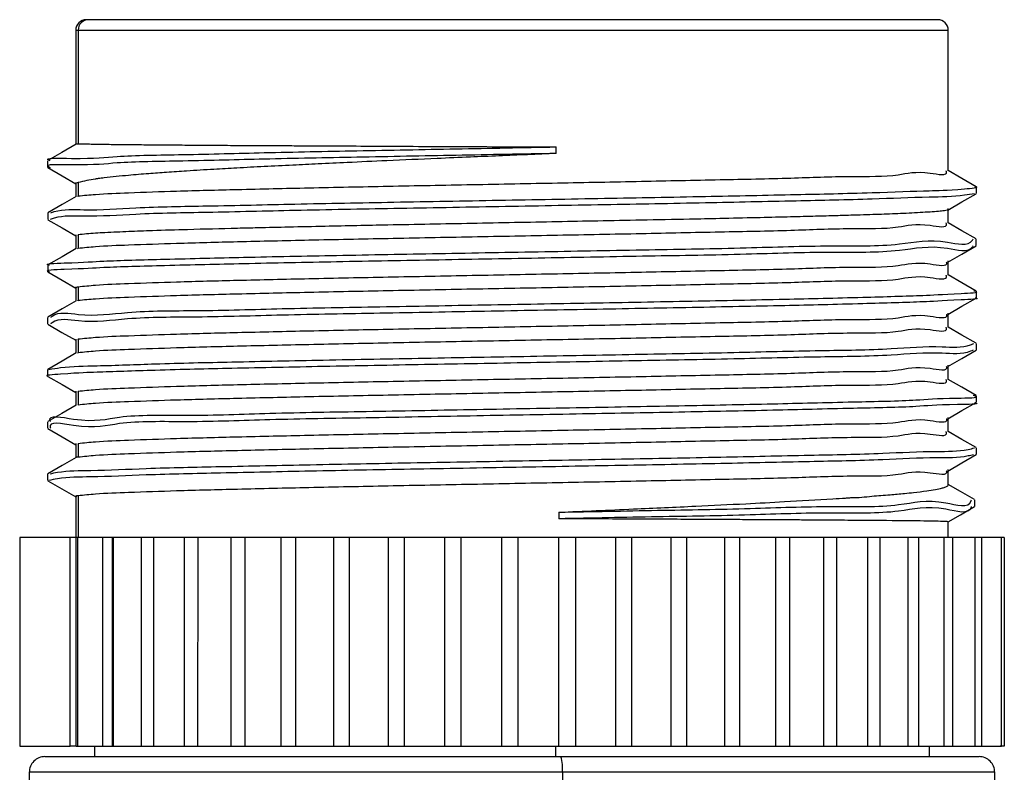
# Model space of a CAD drawing. Header units: millimetres. Extents: x 10 to 584, y 10 to 410.
# Tile 25 of 28: x 337 to 356, y 313 to 328. Entities that reach past the tile are written whole.
import ezdxf

# ---------------------------------------------------------------- set-up
doc = ezdxf.new("R2010")
doc.units = ezdxf.units.MM
doc.header["$LTSCALE"] = 2
doc.linetypes.add('SLD-实线', pattern=[0])

msp = doc.modelspace()

# ---------------------------------------------------------------- linework, layer by layer
at = {"color": 7, "linetype": 'SLD-实线', "lineweight": 25}
for p, q in [((338.199638, 327.574861), (338.155001, 327.574861)), ((354.475001, 327.574861), (338.199638, 327.574861)), ((337.955001, 327.374858), (337.955001, 325.184365)), ((338.000732, 327.374858), (338.000732, 325.19607)), ((354.675002, 324.681138), (354.675002, 327.374858)), ((347.16279, 325.011869), (347.16279, 325.136867)), ((337.416428, 324.870412), (337.416428, 324.745414)), ((337.955001, 324.456994), (337.955001, 324.183633)), ((338.000732, 324.453657), (338.000732, 324.197424)), ((355.213707, 324.245562), (355.213707, 324.37056)), ((337.996694, 324.18592), (338.000732, 324.197424)), ((337.417287, 323.870552), (337.417287, 323.745553)), ((354.675002, 323.68092), (354.675002, 323.95525)), ((337.955001, 323.455629), (337.955001, 323.183646)), ((338.000732, 323.452284), (337.995168, 323.435505)), ((338.000732, 323.452284), (338.000732, 323.198092)), ((355.211958, 323.245768), (355.211958, 323.370767)), ((337.987675, 323.18641), (338.000732, 323.198092)), ((337.417858, 322.870684), (337.417858, 322.745678)), ((354.675002, 322.681804), (354.675002, 322.955494)), ((337.955001, 322.454956), (337.955001, 322.184165)), ((338.000732, 322.451611), (338.000732, 322.19809)), ((355.213471, 322.245632), (355.213471, 322.370638)), ((337.996922, 322.18687), (338.000732, 322.19809)), ((354.675002, 321.681787), (354.675002, 321.954583)), ((337.416466, 321.870779), (337.416466, 321.745773)), ((337.955001, 321.454962), (337.955001, 321.184238)), ((338.000732, 321.451617), (337.995081, 321.43495)), ((338.000732, 321.451617), (338.000732, 321.198118)), ((355.213357, 321.245764), (355.213357, 321.370763)), ((337.996853, 321.186689), (338.000732, 321.198118)), ((354.675002, 320.681741), (354.675002, 320.954603)), ((337.416336, 320.870605), (337.416336, 320.745607)), ((337.955001, 320.454937), (337.955001, 320.184303)), ((338.000732, 320.4516), (337.995081, 320.434933)), ((338.000732, 320.4516), (338.000732, 320.198153)), ((337.996791, 320.186538), (338.000732, 320.198153)), ((355.213262, 320.245747), (355.213262, 320.370753)), ((337.416227, 319.870611), (337.416227, 319.745605)), ((354.675002, 319.681679), (354.675002, 319.954646)), ((337.955001, 319.454898), (337.955001, 319.184368)), ((338.000732, 319.45156), (337.995081, 319.434893)), ((338.000732, 319.45156), (338.000732, 319.198211)), ((355.213197, 319.245671), (355.213197, 319.370669)), ((354.675002, 318.660584), (354.675002, 318.954711)), ((337.416156, 318.870795), (337.416156, 318.745797)), ((337.955001, 318.455246), (337.955001, 317.65486)), ((338.000732, 318.451506), (338.000732, 317.65486)), ((355.18234, 318.250184), (355.18234, 318.375182)), ((347.214106, 318.137852), (347.214106, 318.012853)), ((354.675002, 317.65486), (354.675002, 317.956184)), ((336.880868, 317.65486), (336.880868, 313.65486)), ((337.847599, 317.65486), (336.880868, 317.65486)), ((337.847599, 313.65486), (337.847599, 317.65486)), ((337.96515, 317.65486), (337.847599, 317.65486)), ((337.96515, 313.65486), (337.96515, 317.65486)), ((337.995201, 317.65486), (337.96515, 317.65486)), ((337.995201, 313.65486), (337.995201, 317.65486)), ((338.477104, 317.65486), (337.995201, 317.65486)), ((338.477104, 313.65486), (338.477104, 317.65486)), ((338.660211, 317.65486), (338.477104, 317.65486)), ((338.660211, 313.65486), (338.660211, 317.65486)), ((338.679171, 317.65486), (338.660211, 317.65486)), ((338.679171, 313.65486), (338.679171, 317.65486)), ((339.215195, 317.65486), (338.679171, 317.65486)), ((339.215195, 313.65486), (339.215195, 317.65486)), ((339.443393, 317.65486), (339.215195, 317.65486)), ((339.443124, 317.65486), (339.443124, 313.65486)), ((340.036525, 317.65486), (339.443124, 317.65486)), ((340.036525, 313.65486), (340.036525, 317.65486)), ((340.298246, 317.65486), (340.036525, 317.65486)), ((340.931465, 317.65486), (340.288315, 317.65486)), ((340.29641, 313.65486), (340.298246, 317.65486)), ((340.931465, 313.65486), (340.931465, 317.65486)), ((341.20114, 317.65486), (340.931465, 317.65486)), ((341.20114, 313.65486), (341.20114, 317.65486)), ((341.889522, 317.65486), (341.20114, 317.65486)), ((341.889522, 313.65486), (341.889522, 317.65486)), ((342.175306, 317.65486), (341.889522, 317.65486)), ((342.175306, 313.65486), (342.175306, 317.65486)), ((342.899463, 317.65486), (342.175306, 317.65486)), ((342.899463, 313.65486), (342.899463, 317.65486)), ((343.198006, 317.65486), (342.899463, 317.65486)), ((343.198006, 313.65486), (343.198006, 317.65486)), ((343.949449, 317.65486), (343.198006, 317.65486)), ((343.949449, 313.65486), (343.949449, 317.65486)), ((344.25725, 317.65486), (343.949449, 317.65486)), ((344.25725, 313.65486), (344.25725, 317.65486)), ((345.027168, 317.65486), (344.25725, 317.65486)), ((345.027168, 313.65486), (345.027168, 317.65486)), ((345.340618, 317.65486), (345.027168, 317.65486)), ((345.340618, 313.65486), (345.340618, 317.65486)), ((346.119986, 317.65486), (345.340618, 317.65486)), ((346.119986, 313.65486), (346.119986, 317.65486)), ((346.435411, 317.65486), (346.119986, 317.65486)), ((346.435411, 313.65486), (346.435411, 317.65486)), ((347.215091, 317.65486), (346.435411, 317.65486)), ((347.215091, 313.65486), (347.215091, 317.65486)), ((347.528793, 317.65486), (347.215091, 317.65486)), ((347.528793, 317.65486), (347.528793, 313.65486)), ((348.299643, 317.65486), (347.528793, 317.65486)), ((348.299643, 317.65486), (348.299643, 313.65486)), ((348.607943, 317.65486), (348.299643, 317.65486)), ((348.607943, 317.65486), (348.607943, 313.65486)), ((349.360926, 317.65486), (348.607943, 317.65486)), ((349.360926, 317.65486), (349.360926, 313.65486)), ((349.660211, 317.65486), (349.360926, 317.65486)), ((349.660211, 317.65486), (349.660211, 313.65486)), ((350.386499, 317.65486), (349.660211, 317.65486)), ((350.386499, 317.65486), (350.386499, 313.65486)), ((350.673259, 317.65486), (350.386499, 317.65486)), ((350.673259, 317.65486), (350.673259, 313.65486)), ((351.364338, 317.65486), (350.673259, 317.65486)), ((351.364338, 317.65486), (351.364338, 313.65486)), ((351.635211, 317.65486), (351.364338, 317.65486)), ((351.635211, 317.65486), (351.635211, 313.65486)), ((352.282977, 317.65486), (351.635211, 317.65486)), ((352.282977, 317.65486), (352.282977, 313.65486)), ((352.534789, 317.65486), (352.282977, 317.65486)), ((352.534789, 317.65486), (352.534789, 313.65486)), ((353.131809, 317.65486), (352.534789, 317.65486)), ((353.361445, 317.65486), (353.131647, 317.65486)), ((353.131809, 313.65486), (353.131809, 317.65486)), ((353.361445, 317.65486), (353.361445, 313.65486)), ((353.904864, 317.65486), (353.361445, 317.65486)), ((354.105488, 317.65486), (353.900399, 317.65486)), ((353.904864, 313.65486), (353.904864, 317.65486)), ((354.105488, 317.65486), (354.105488, 313.65486)), ((354.594797, 317.65486), (354.105488, 317.65486)), ((354.758194, 317.65486), (354.585565, 317.65486)), ((354.594797, 313.65486), (354.594797, 317.65486)), ((354.758194, 317.65486), (354.758194, 313.65486)), ((355.193518, 317.65486), (354.758194, 317.65486)), ((355.311912, 317.65486), (355.178064, 317.65486)), ((355.193518, 313.65486), (355.193518, 317.65486)), ((355.311912, 317.65486), (355.311912, 313.65486)), ((355.694011, 317.65486), (355.311912, 317.65486)), ((355.749134, 317.65486), (355.670625, 317.65486)), ((355.694011, 313.65486), (355.694011, 317.65486)), ((355.749134, 317.65486), (355.749134, 313.65486)), ((336.880868, 313.65486), (337.847599, 313.65486)), ((337.96515, 313.65486), (337.847599, 313.65486)), ((337.96515, 313.65486), (337.995201, 313.65486)), ((337.995201, 313.65486), (338.477104, 313.65486)), ((338.315001, 313.65486), (338.315001, 313.454856)), ((338.477104, 313.65486), (338.660211, 313.65486)), ((338.660211, 313.65486), (338.679171, 313.65486)), ((338.679171, 313.65486), (339.215195, 313.65486)), ((339.215195, 313.65486), (339.443393, 313.65486)), ((339.443124, 313.65486), (340.036525, 313.65486)), ((340.036525, 313.65486), (340.29641, 313.65486)), ((340.288057, 313.65486), (340.931465, 313.65486)), ((340.931465, 313.65486), (341.20114, 313.65486)), ((341.20114, 313.65486), (341.889522, 313.65486)), ((341.889522, 313.65486), (342.175306, 313.65486)), ((342.175306, 313.65486), (342.899463, 313.65486)), ((342.899463, 313.65486), (343.198006, 313.65486)), ((343.198006, 313.65486), (343.949449, 313.65486)), ((343.949449, 313.65486), (344.25725, 313.65486)), ((344.25725, 313.65486), (345.027168, 313.65486)), ((345.027168, 313.65486), (345.340618, 313.65486)), ((345.340618, 313.65486), (346.119986, 313.65486)), ((346.119986, 313.65486), (346.435411, 313.65486)), ((346.435411, 313.65486), (347.215091, 313.65486)), ((347.215091, 313.65486), (347.528793, 313.65486)), ((347.528793, 313.65486), (348.299643, 313.65486)), ((348.299643, 313.65486), (348.607943, 313.65486)), ((348.607943, 313.65486), (349.360926, 313.65486)), ((349.360926, 313.65486), (349.660211, 313.65486)), ((349.660211, 313.65486), (350.386499, 313.65486)), ((350.386499, 313.65486), (350.673259, 313.65486)), ((350.673259, 313.65486), (351.364338, 313.65486)), ((351.364338, 313.65486), (351.635211, 313.65486)), ((351.635211, 313.65486), (352.282977, 313.65486)), ((352.282977, 313.65486), (352.534789, 313.65486)), ((352.534789, 313.65486), (353.131809, 313.65486)), ((353.131647, 313.65486), (353.361445, 313.65486)), ((353.361445, 313.65486), (353.904864, 313.65486)), ((353.900399, 313.65486), (354.105488, 313.65486)), ((354.105488, 313.65486), (354.594797, 313.65486)), ((354.315002, 313.454856), (354.315002, 313.65486)), ((354.585565, 313.65486), (354.758194, 313.65486)), ((354.758194, 313.65486), (355.193518, 313.65486)), ((355.178064, 313.65486), (355.311912, 313.65486)), ((355.311912, 313.65486), (355.694011, 313.65486)), ((355.749134, 313.65486), (355.670625, 313.65486)), ((337.365001, 313.454856), (347.24986, 313.454856)), ((347.24986, 313.454856), (355.265001, 313.454856)), ((337.065001, 313.154859), (337.065001, 300.954861)), ((347.281195, 313.154859), (347.281195, 294.75486)), ((355.565, 312.454862), (355.565, 313.154859))]:
    msp.add_line(p, q, dxfattribs=at)
at = {"color": 8, "linetype": 'SLD-实线', "lineweight": 25}
for p, q in [((337.955001, 327.374858), (338.000732, 327.374858)), ((338.000732, 327.374858), (354.675002, 327.374858)), ((347.150629, 313.65486), (347.150629, 313.454856)), ((347.281195, 313.154859), (337.065001, 313.154859)), ((355.565, 313.154859), (347.281195, 313.154859))]:
    msp.add_line(p, q, dxfattribs=at)
at = {"color": 7, "linetype": 'SLD-实线', "lineweight": 25, "flags": 128}
for points in [[(337.961832, 325.188306), (337.690696, 325.031688), (337.419554, 324.875061)], [(337.420772, 324.740876), (337.691958, 324.584228), (337.955001, 324.432273)], [(355.209297, 324.37556), (354.938079, 324.53223), (354.675002, 324.6842)], [(337.963898, 324.188774), (337.692724, 324.03211), (337.421541, 323.875447)], [(354.666771, 323.927221), (354.937965, 324.083877), (355.209166, 324.240533)], [(337.421636, 323.740532), (337.692801, 323.583876), (337.955001, 323.432391)], [(355.207687, 323.375602), (354.936529, 323.532266), (354.675002, 323.683371)], [(354.665517, 322.927428), (354.936646, 323.084083), (355.207784, 323.240739)], [(337.964012, 323.188846), (337.692859, 323.032183), (337.421699, 322.875519)], [(337.422266, 322.740783), (337.693408, 322.584135), (337.955001, 322.432992)], [(355.209556, 322.375518), (354.938362, 322.532174), (354.675002, 322.684315)], [(337.963605, 322.189135), (337.692412, 322.032471), (337.421209, 321.875815)], [(354.66684, 321.927545), (354.938017, 322.084201), (355.209204, 322.240849)], [(337.42032, 321.740923), (337.691512, 321.584267), (337.955001, 321.432059)], [(355.208928, 321.375807), (354.937727, 321.53247), (354.675002, 321.684246)], [(337.963133, 321.188939), (337.691928, 321.032268), (337.420715, 320.875605)], [(354.66673, 320.927528), (354.937909, 321.084184), (355.209097, 321.24084)], [(337.420793, 320.740585), (337.691992, 320.583929), (337.955001, 320.431997)], [(355.209068, 320.375656), (354.937866, 320.532327), (354.675002, 320.684184)], [(354.666426, 319.927384), (354.937598, 320.08404), (355.208781, 320.240696)], [(337.9627, 320.188751), (337.691495, 320.032087), (337.42028, 319.875424)], [(337.420695, 319.740606), (337.69189, 319.583957), (337.955001, 319.431965)], [(355.209259, 319.375482), (354.938068, 319.532146), (354.675002, 319.684123)], [(337.963007, 319.188994), (337.691809, 319.032331), (337.420602, 318.875675)], [(354.666627, 318.927509), (354.937792, 319.084157), (355.208965, 319.240806)], [(337.420022, 318.740998), (337.691221, 318.58435), (337.955001, 318.431971)], [(355.179476, 318.379511), (354.908485, 318.536256), (354.675002, 318.671321)], [(354.675002, 317.955461), (354.906961, 318.089393), (355.177991, 318.245885)]]:
    msp.add_lwpolyline(points, dxfattribs=at)
at = {"color": 7, "linetype": 'SLD-实线', "lineweight": 25}
for centre, radius, start, end in [((338.154997, 327.374865), 0.199996, 89.9988907, 180.0020765), ((338.20019, 327.375403), 0.199459, 90.1586329, 180.1566214), ((354.475004, 327.374864), 0.199997, 359.9982651, 90.0009345), ((337.364995, 313.154862), 0.299994, 89.9989175, 180.0006156), ((346.539681, 313.229041), 0.745216, 354.287001, 17.6390425), ((355.265008, 313.154864), 0.299992, 359.998929, 90.0014268)]:
    msp.add_arc(centre, radius, start, end, dxfattribs=at)
for points, knots in [([(337.466726, 324.870412), (337.456321, 324.874275), (337.300344, 324.932175), (338.266267, 324.89981), (338.752329, 324.974705), (340.15435, 324.989304), (341.621419, 325.031649), (343.388002, 325.0646), (345.247845, 325.100682), (346.52214, 325.124761), (347.16279, 325.136867)], [0, 0, 0, 0, 0.003190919, 0.047831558, 0.137860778, 0.266533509, 0.426372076, 0.608521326, 0.803184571, 1, 1, 1, 1]), ([(337.962009, 325.186175), (337.961801, 325.186741), (337.956868, 325.200169), (337.979272, 325.198075), (338.000732, 325.19607)], [0, 0, 0, 0, 0.0421117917, 1, 1, 1, 1]), ([(338.000732, 325.19607), (338.016745, 325.196678), (338.058825, 325.198275), (338.131954, 325.196067), (338.226588, 325.193819), (338.296848, 325.191671), (338.348251, 325.190532), (338.397117, 325.189745), (338.482447, 325.188459), (338.608743, 325.186845), (338.771428, 325.184952), (339.007444, 325.182561), (339.316161, 325.179729), (339.692832, 325.176573), (340.110089, 325.173314), (340.565374, 325.170008), (340.953931, 325.167087), (341.338522, 325.164903), (341.674386, 325.163272), (342.056095, 325.161438), (342.402286, 325.159912), (342.800376, 325.157889), (343.30497, 325.155113), (344.232091, 325.149854), (345.537355, 325.143169), (346.617629, 325.138981), (347.16279, 325.136867)], [0, 0, 0, 0, 0.005245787, 0.013784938, 0.023942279, 0.036245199, 0.036798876, 0.040777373, 0.052247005, 0.064741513, 0.082133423, 0.105518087, 0.142023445, 0.183219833, 0.228854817, 0.278648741, 0.332296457, 0.356082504, 0.404576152, 0.442268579, 0.481065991, 0.517929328, 0.572615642, 0.646286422, 0.821498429, 1, 1, 1, 1]), ([(347.16279, 325.011869), (346.522139, 324.999763), (345.247845, 324.975684), (343.388003, 324.939601), (341.621419, 324.906652), (340.154352, 324.864304), (338.752323, 324.849712), (338.266279, 324.7748), (337.300351, 324.807189), (337.456305, 324.749281), (337.4667, 324.745421)], [0, 0, 0, 0, 0.196815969, 0.391479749, 0.573629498, 0.733468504, 0.862141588, 0.952171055, 0.996811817, 1, 1, 1, 1]), ([(347.16279, 325.011869), (346.980161, 325.00406), (346.614475, 324.988423), (346.066081, 324.96526), (345.487601, 324.941145), (344.771119, 324.910422), (343.98343, 324.87534), (343.224539, 324.840494), (342.624296, 324.812142), (342.094159, 324.786784), (341.573807, 324.760774), (341.068903, 324.734381), (340.57436, 324.706231), (340.125225, 324.678488), (339.709246, 324.65029), (339.337185, 324.623004), (338.938542, 324.590226), (338.616619, 324.558678), (338.413257, 324.53293), (338.357504, 324.525186), (338.227469, 324.506424), (338.110557, 324.479216), (338.000732, 324.453657)], [0, 0, 0, 0, 0.059710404, 0.119560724, 0.179293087, 0.248835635, 0.353815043, 0.436847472, 0.496989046, 0.550103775, 0.610215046, 0.667174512, 0.715255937, 0.772019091, 0.814163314, 0.851447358, 0.893878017, 0.944821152, 0.957086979, 0.960833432, 0.963207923, 1, 1, 1, 1]), ([(338.000732, 324.197424), (338.110707, 324.208712), (338.432181, 324.241709), (339.061904, 324.262933), (339.969235, 324.295704), (341.120762, 324.324614), (342.471736, 324.355482), (343.970421, 324.385935), (345.559283, 324.416597), (347.176817, 324.447431), (348.762593, 324.47746), (350.249643, 324.510196), (351.600507, 324.533771), (352.703762, 324.583815), (353.680021, 324.561924), (354.107593, 324.698756), (354.675375, 324.570792), (354.636747, 324.676159), (354.634921, 324.681138)], [0, 0, 0, 0, 0.019899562, 0.058169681, 0.113369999, 0.183387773, 0.265536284, 0.356661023, 0.453261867, 0.551628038, 0.647980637, 0.73861852, 0.820060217, 0.889178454, 0.943321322, 0.980417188, 0.999074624, 1, 1, 1, 1]), ([(337.47696, 323.875484), (337.499063, 323.883152), (337.699933, 323.952832), (338.258786, 323.913122), (339.227734, 323.989329), (340.580563, 324.005207), (342.226929, 324.047106), (344.089111, 324.0803), (346.066109, 324.116385), (348.05915, 324.151944), (349.951152, 324.186642), (351.684794, 324.224205), (353.046614, 324.25227), (354.287579, 324.301961), (354.652687, 324.303356), (355.29058, 324.361581), (355.195918, 324.37419), (355.185414, 324.375589)], [0, 0, 0, 0, 0.003940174, 0.035806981, 0.091942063, 0.169108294, 0.263483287, 0.370077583, 0.483297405, 0.597271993, 0.70607372, 0.803902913, 0.885834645, 0.947431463, 0.98555056, 0.998396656, 1, 1, 1, 1]), ([(338.000732, 324.453657), (337.972101, 324.448417), (337.940825, 324.442693), (337.958192, 324.435394), (337.959661, 324.434777)], [0, 0, 0, 0, 0.915445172, 1, 1, 1, 1]), ([(355.17739, 324.240495), (355.114396, 324.229515), (354.828706, 324.179714), (354.171201, 324.176082), (353.097122, 324.127654), (351.666475, 324.099068), (349.957072, 324.061688), (348.057405, 324.026933), (346.066584, 323.991386), (344.088989, 323.955316), (342.226966, 323.922057), (340.580527, 323.880361), (339.227815, 323.863926), (338.258614, 323.789002), (337.694782, 323.827049), (337.489073, 323.755018), (337.462021, 323.745546)], [0, 0, 0, 0, 0.010812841, 0.049038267, 0.110806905, 0.192967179, 0.291069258, 0.400174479, 0.514466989, 0.628002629, 0.734894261, 0.829532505, 0.906913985, 0.963205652, 0.995161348, 1, 1, 1, 1]), ([(354.66466, 323.929255), (354.661981, 323.927436), (354.643922, 323.915176), (354.581437, 323.91446), (354.474572, 323.897646), (354.318676, 323.889401), (354.05842, 323.872737), (353.712926, 323.857418), (353.269021, 323.840449), (352.861154, 323.827909), (352.457511, 323.816487), (352.051656, 323.805563), (351.555634, 323.79294), (350.960191, 323.778688), (350.335948, 323.764369), (349.600495, 323.748843), (348.822249, 323.733636), (347.977144, 323.71753), (346.89647, 323.69644), (345.555065, 323.670491), (344.276331, 323.64633), (343.337664, 323.627799), (342.705149, 323.614533), (342.071945, 323.600376), (341.512617, 323.587346), (340.865947, 323.57193), (340.191903, 323.5551), (339.497197, 323.534023), (338.967539, 323.515109), (338.546383, 323.494492), (338.222732, 323.479795), (338.053561, 323.458831), (338.000732, 323.452284)], [0, 0, 0, 0, 0.000579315, 0.00390431, 0.010648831, 0.020394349, 0.031793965, 0.057655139, 0.08256157, 0.111733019, 0.131064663, 0.155212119, 0.184777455, 0.22033418, 0.26237021, 0.297116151, 0.352680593, 0.402413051, 0.449188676, 0.54714434, 0.64379358, 0.679289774, 0.716055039, 0.757615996, 0.793239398, 0.816712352, 0.873993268, 0.914544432, 0.94175878, 0.969338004, 0.990424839, 1, 1, 1, 1]), ([(338.000732, 323.198092), (338.110707, 323.209359), (338.432185, 323.242293), (339.061904, 323.263489), (339.969236, 323.296189), (341.120762, 323.325062), (342.471737, 323.35585), (343.970421, 323.386264), (345.559283, 323.416859), (347.176817, 323.447649), (348.762593, 323.477615), (350.249641, 323.510296), (351.600511, 323.533805), (352.70375, 323.583814), (353.680048, 323.561839), (354.107537, 323.698671), (354.675416, 323.57061), (354.636746, 323.675948), (354.634921, 323.68092)], [0, 0, 0, 0, 0.019899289, 0.05816938, 0.113369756, 0.183387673, 0.265536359, 0.356661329, 0.453262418, 0.551628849, 0.647981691, 0.738619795, 0.820061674, 0.889180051, 0.943322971, 0.980418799, 0.999075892, 1, 1, 1, 1]), ([(355.151784, 323.240717), (355.148763, 323.23561), (355.062672, 323.09007), (354.447608, 323.281841), (353.641146, 323.097185), (352.311495, 323.131776), (350.72953, 323.070995), (348.894534, 323.044118), (346.932852, 323.006088), (344.934008, 322.971297), (343.017363, 322.935655), (341.241899, 322.900471), (339.822987, 322.86549), (338.504828, 322.83205), (338.097204, 322.79944), (337.321829, 322.773966), (337.440491, 322.747758), (337.449838, 322.745693)], [0, 0, 0, 0, 0.000993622, 0.02831793, 0.080170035, 0.153715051, 0.245359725, 0.35009282, 0.462589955, 0.576935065, 0.687140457, 0.787448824, 0.872725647, 0.938290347, 0.981046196, 0.998506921, 1, 1, 1, 1]), ([(337.449881, 322.870684), (337.440517, 322.872751), (337.321824, 322.898953), (338.097176, 322.92445), (338.504844, 322.957042), (339.822981, 322.990491), (341.241901, 323.025468), (343.017362, 323.060654), (344.934009, 323.096294), (346.932847, 323.131094), (348.894551, 323.169089), (350.729475, 323.196082), (352.311657, 323.256514), (353.640728, 323.222855), (354.448468, 323.405459), (355.064235, 323.215864), (355.150866, 323.363905), (355.154878, 323.370759)], [0, 0, 0, 0, 0.001495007, 0.018949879, 0.061691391, 0.127234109, 0.21248234, 0.312757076, 0.422925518, 0.53723229, 0.649691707, 0.754389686, 0.846003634, 0.919523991, 0.971358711, 0.998673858, 1, 1, 1, 1]), ([(354.636714, 322.930184), (354.637839, 322.927031), (354.674522, 322.82427), (354.105294, 322.954549), (353.681188, 322.815487), (352.703292, 322.838423), (351.600673, 322.787952), (350.24959, 322.764519), (348.762609, 322.731713), (347.176812, 322.70171), (345.559285, 322.670846), (343.97042, 322.640187), (342.471736, 322.609711), (341.120762, 322.57884), (339.969235, 322.549921), (339.061904, 322.517148), (338.432181, 322.495906), (338.110707, 322.462902), (338.000732, 322.451611)], [0, 0, 0, 0, 0.000590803, 0.019254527, 0.056362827, 0.110523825, 0.179665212, 0.261134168, 0.351802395, 0.448187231, 0.546586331, 0.643219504, 0.73437475, 0.816550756, 0.886591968, 0.94181077, 0.980093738, 1, 1, 1, 1]), ([(338.000732, 322.19809), (338.110707, 322.209378), (338.432181, 322.242376), (339.061904, 322.2636), (339.969235, 322.296371), (341.120762, 322.325281), (342.471736, 322.356148), (343.970421, 322.386602), (345.559283, 322.417263), (347.176817, 322.448098), (348.762593, 322.478126), (350.249643, 322.510864), (351.600506, 322.534435), (352.703765, 322.584488), (353.680014, 322.562571), (354.107608, 322.699433), (354.675361, 322.571447), (354.636747, 322.676823), (354.634921, 322.681804)], [0, 0, 0, 0, 0.019899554, 0.058169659, 0.113369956, 0.183387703, 0.265536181, 0.356660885, 0.453261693, 0.551627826, 0.647980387, 0.738618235, 0.820059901, 0.889178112, 0.943320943, 0.980416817, 0.999074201, 1, 1, 1, 1]), ([(337.479002, 321.875838), (337.486084, 321.881539), (337.625485, 321.993765), (338.179636, 321.868152), (339.061228, 322.00484), (340.382766, 321.992657), (341.987941, 322.044997), (343.828699, 322.074685), (345.79559, 322.111857), (347.793076, 322.146951), (349.704128, 322.182314), (351.467426, 322.218147), (352.875507, 322.251219), (354.163616, 322.289329), (354.578834, 322.312473), (355.307686, 322.349594), (355.182553, 322.372446), (355.165483, 322.375563)], [0, 0, 0, 0, 0.00152577, 0.030034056, 0.08295897, 0.157461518, 0.249721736, 0.354892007, 0.467494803, 0.581642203, 0.691395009, 0.79097755, 0.87526509, 0.939762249, 0.981219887, 0.997438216, 1, 1, 1, 1]), ([(338.000732, 322.451611), (337.98579, 322.451865), (337.967668, 322.452172), (337.960741, 322.437794), (337.959526, 322.435272)], [0, 0, 0, 0, 0.8245603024, 1, 1, 1, 1]), ([(355.189567, 322.245632), (355.196927, 322.244213), (355.305432, 322.223286), (354.56199, 322.188007), (354.173325, 322.164024), (352.87142, 322.12635), (351.468883, 322.093103), (349.703664, 322.057329), (347.79321, 322.021953), (345.795557, 321.986841), (343.828698, 321.949713), (341.987971, 321.919922), (340.382673, 321.867883), (339.061471, 321.879228), (338.179128, 321.744437), (337.623003, 321.867933), (337.481722, 321.753256), (337.472511, 321.74578)], [0, 0, 0, 0, 0.001181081, 0.017414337, 0.058910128, 0.123466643, 0.207831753, 0.30750594, 0.417359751, 0.531612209, 0.644318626, 0.749585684, 0.841930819, 0.91650192, 0.969475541, 0.998010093, 1, 1, 1, 1]), ([(354.636675, 321.92943), (354.637815, 321.926243), (354.674594, 321.823456), (354.105279, 321.953758), (353.681195, 321.814762), (352.703289, 321.837749), (351.600674, 321.787336), (350.249589, 321.763962), (348.762609, 321.731205), (347.176812, 321.701252), (345.559285, 321.670449), (343.97042, 321.639848), (342.471737, 321.60943), (341.120762, 321.57862), (339.969236, 321.549748), (339.061904, 321.517027), (338.432184, 321.495828), (338.110707, 321.462886), (338.000732, 321.451617)], [0, 0, 0, 0, 0.000597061, 0.019260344, 0.056368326, 0.110528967, 0.179669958, 0.26113848, 0.351806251, 0.44819061, 0.546589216, 0.643221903, 0.734376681, 0.816552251, 0.886593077, 0.941811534, 0.980094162, 1, 1, 1, 1]), ([(338.000732, 321.198118), (338.110707, 321.209403), (338.432181, 321.242392), (339.061904, 321.263624), (339.969235, 321.296379), (341.120762, 321.325298), (342.471736, 321.356149), (343.970421, 321.386612), (345.559283, 321.417255), (347.176817, 321.44811), (348.762593, 321.47812), (350.249643, 321.510865), (351.600507, 321.534424), (352.703762, 321.584476), (353.680021, 321.562571), (354.107593, 321.699405), (354.675375, 321.571442), (354.636747, 321.676808), (354.634921, 321.681787)], [0, 0, 0, 0, 0.019899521, 0.058169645, 0.113369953, 0.183387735, 0.265536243, 0.356660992, 0.453261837, 0.551628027, 0.647980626, 0.738618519, 0.820060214, 0.889178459, 0.943321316, 0.980417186, 0.999074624, 1, 1, 1, 1]), ([(337.442277, 320.875627), (337.515989, 320.887402), (337.820145, 320.935991), (338.501567, 320.943456), (339.594999, 320.989712), (341.041302, 321.019345), (342.762327, 321.056342), (344.669072, 321.091262), (346.661828, 321.126699), (348.636204, 321.163026), (350.49028, 321.19543), (352.123247, 321.239669), (353.461582, 321.249238), (354.405883, 321.338942), (354.957089, 321.279238), (355.143761, 321.362033), (355.163461, 321.37077)], [0, 0, 0, 0, 0.012619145, 0.05207046, 0.114916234, 0.197914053, 0.296688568, 0.40613289, 0.520497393, 0.633820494, 0.740201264, 0.834051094, 0.910510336, 0.965567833, 0.996366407, 1, 1, 1, 1]), ([(355.151685, 321.240802), (355.135879, 321.233853), (354.952959, 321.153437), (354.405639, 321.214959), (353.461697, 321.123766), (352.123198, 321.114838), (350.490323, 321.070375), (348.636073, 321.038048), (346.662337, 321.001681), (344.6672, 320.966278), (342.768703, 320.931308), (341.021466, 320.894453), (339.650018, 320.864385), (338.373255, 320.81923), (338.024552, 320.809614), (337.334233, 320.760196), (337.421446, 320.746019), (337.423984, 320.745607)], [0, 0, 0, 0, 0.0029096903, 0.0336724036, 0.0886658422, 0.165036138, 0.2587767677, 0.3650337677, 0.4782250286, 0.5924564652, 0.7017734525, 0.8004330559, 0.8833342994, 0.9461069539, 0.9855123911, 0.9995784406, 1, 1, 1, 1]), ([(354.63668, 320.929435), (354.637818, 320.926254), (354.674587, 320.823472), (354.105278, 320.953769), (353.681195, 320.814778), (352.703289, 320.83775), (351.600673, 320.787346), (350.249589, 320.763954), (348.762609, 320.731218), (347.176812, 320.701246), (345.559284, 320.670451), (343.97042, 320.639836), (342.471737, 320.609419), (341.120762, 320.578616), (339.969236, 320.549723), (339.061903, 320.517024), (338.432184, 320.495809), (338.110707, 320.462868), (338.000732, 320.4516)], [0, 0, 0, 0, 0.000596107, 0.019259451, 0.056367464, 0.110528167, 0.179669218, 0.261137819, 0.351805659, 0.448190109, 0.5465888, 0.643221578, 0.734376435, 0.816552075, 0.886592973, 0.941811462, 0.980094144, 1, 1, 1, 1]), ([(338.000732, 320.198153), (338.110707, 320.209439), (338.432181, 320.242428), (339.061904, 320.26365), (339.969235, 320.296396), (341.120762, 320.325321), (342.471736, 320.356159), (343.970421, 320.386627), (345.559283, 320.417263), (347.176817, 320.448095), (348.762593, 320.478115), (350.249643, 320.510845), (351.600507, 320.534409), (352.703761, 320.584456), (353.680022, 320.562531), (354.107591, 320.699387), (354.675375, 320.571395), (354.636747, 320.676762), (354.634921, 320.681741)], [0, 0, 0, 0, 0.019899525, 0.058169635, 0.113369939, 0.183387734, 0.265536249, 0.356661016, 0.453261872, 0.551628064, 0.647980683, 0.738618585, 0.820060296, 0.889178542, 0.943321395, 0.980417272, 0.999074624, 1, 1, 1, 1]), ([(337.472398, 319.875439), (337.470454, 319.879553), (337.403594, 320.021032), (338.247562, 319.829216), (338.831587, 320.019163), (340.219076, 319.98022), (341.743761, 320.04295), (343.573847, 320.069036), (345.524734, 320.107331), (347.525793, 320.141968), (349.453226, 320.177992), (351.245544, 320.211991), (352.695274, 320.250529), (354.03648, 320.27526), (354.488869, 320.32586), (355.312924, 320.329077), (355.170469, 320.370778), (355.153654, 320.375701)], [0, 0, 0, 0, 0.000750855, 0.025822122, 0.075566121, 0.147300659, 0.237398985, 0.341067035, 0.452955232, 0.56718654, 0.67781383, 0.779046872, 0.865629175, 0.932988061, 0.977704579, 0.997368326, 1, 1, 1, 1]), ([(355.185101, 320.240696), (355.189684, 320.239277), (355.310132, 320.201991), (354.467818, 320.202964), (354.047906, 320.149122), (352.690598, 320.125985), (351.247182, 320.086833), (349.452711, 320.053046), (347.525938, 320.016945), (345.524708, 319.982331), (343.573807, 319.944069), (341.743919, 319.917846), (340.218608, 319.855494), (338.832776, 319.893477), (338.245188, 319.705588), (337.40287, 319.895271), (337.471825, 319.75139), (337.474593, 319.745612)], [0, 0, 0, 0, 0.000779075, 0.020473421, 0.065259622, 0.132723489, 0.219440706, 0.320831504, 0.431631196, 0.546040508, 0.658103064, 0.761932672, 0.852171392, 0.924017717, 0.973839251, 0.998949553, 1, 1, 1, 1]), ([(354.63673, 319.929329), (354.637849, 319.926196), (354.674553, 319.82348), (354.105225, 319.95385), (353.681222, 319.814778), (352.703278, 319.83779), (351.600677, 319.787358), (350.249588, 319.763981), (348.76261, 319.731216), (347.176812, 319.701256), (345.559285, 319.670445), (343.97042, 319.639836), (342.471736, 319.609414), (341.120762, 319.578586), (339.969236, 319.549704), (339.061904, 319.516988), (338.432184, 319.495782), (338.110707, 319.462832), (338.000732, 319.45156)], [0, 0, 0, 0, 0.000587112, 0.019250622, 0.056358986, 0.110520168, 0.179661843, 0.261131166, 0.351799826, 0.44818513, 0.5465847, 0.643218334, 0.734374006, 0.816550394, 0.886591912, 0.941810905, 0.980093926, 1, 1, 1, 1]), ([(338.000732, 319.198211), (338.110707, 319.20949), (338.432183, 319.242463), (339.061903, 319.263698), (339.969236, 319.296428), (341.120761, 319.325348), (342.471736, 319.356181), (343.970421, 319.386627), (345.559283, 319.417272), (347.176817, 319.448093), (348.762593, 319.478105), (350.249642, 319.510833), (351.600509, 319.534372), (352.703757, 319.584427), (353.680031, 319.562492), (354.107574, 319.699343), (354.675389, 319.571345), (354.636746, 319.676702), (354.634921, 319.681679)], [0, 0, 0, 0, 0.019899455, 0.058169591, 0.113369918, 0.18338775, 0.265536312, 0.356661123, 0.453262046, 0.551628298, 0.647980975, 0.73861893, 0.820060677, 0.889178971, 0.943321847, 0.980417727, 0.999075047, 1, 1, 1, 1]), ([(337.463322, 318.87572), (337.510004, 318.885563), (337.765547, 318.939448), (338.384965, 318.933552), (339.424475, 318.987604), (340.828219, 319.013661), (342.516639, 319.051891), (344.404129, 319.086344), (346.391174, 319.122024), (348.374307, 319.157866), (350.250041, 319.191876), (351.9195, 319.231335), (353.298764, 319.253998), (354.306915, 319.315289), (354.901957, 319.297891), (355.138467, 319.360043), (355.17893, 319.370677)], [0, 0, 0, 0, 0.008065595, 0.044151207, 0.104057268, 0.184567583, 0.281551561, 0.389909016, 0.504001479, 0.617857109, 0.725558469, 0.821430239, 0.900549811, 0.958683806, 0.992931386, 1, 1, 1, 1]), ([(355.158923, 319.240761), (355.125099, 319.231956), (354.895156, 319.172099), (354.306806, 319.191005), (353.298814, 319.128664), (351.919481, 319.10646), (350.250047, 319.06684), (348.374305, 319.032867), (346.391175, 318.997022), (344.404127, 318.961359), (342.516643, 318.926849), (340.828207, 318.88876), (339.424509, 318.862346), (338.384888, 318.809141), (337.757115, 318.813624), (337.493324, 318.757495), (337.438342, 318.745797)], [0, 0, 0, 0, 0.005904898, 0.040143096, 0.098261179, 0.177359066, 0.273204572, 0.380876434, 0.494700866, 0.608762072, 0.71708985, 0.81404725, 0.894535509, 0.954425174, 0.990500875, 1, 1, 1, 1]), ([(337.960557, 319.186945), (337.960449, 319.187063), (337.950787, 319.197542), (337.9759, 319.197878), (338.000732, 319.198211)], [0, 0, 0, 0, 0.011178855, 1, 1, 1, 1]), ([(354.636688, 318.929513), (354.637823, 318.926337), (354.674563, 318.823554), (354.105292, 318.953862), (353.681189, 318.814838), (352.703292, 318.837819), (351.600673, 318.787378), (350.249589, 318.763992), (348.762609, 318.731231), (347.176812, 318.701261), (345.559285, 318.670443), (343.97042, 318.63983), (342.471737, 318.609385), (341.120762, 318.578565), (339.969236, 318.549673), (339.061904, 318.51695), (338.432183, 318.495738), (338.110707, 318.462781), (338.000732, 318.451506)], [0, 0, 0, 0, 0.000595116, 0.019258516, 0.056366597, 0.110527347, 0.179668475, 0.261137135, 0.351805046, 0.448189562, 0.546588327, 0.643221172, 0.73437611, 0.816551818, 0.88659277, 0.941811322, 0.980094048, 1, 1, 1, 1]), ([(347.214106, 318.137852), (347.690178, 318.158428), (348.563986, 318.196194), (349.75723, 318.250478), (350.721333, 318.297218), (351.598085, 318.343086), (352.235399, 318.37989), (352.64985, 318.406654), (352.763291, 318.414257), (352.799712, 318.416724), (352.813134, 318.417645), (352.81785, 318.417972), (352.819698, 318.418091), (352.820466, 318.418149), (352.820795, 318.418173), (352.82094, 318.418174), (352.821002, 318.418188), (352.951789, 318.414818), (353.197345, 318.449804), (353.536753, 318.47063), (353.803031, 318.495506), (354.037672, 318.519467), (354.234726, 318.543116), (354.419801, 318.571142), (354.539383, 318.595498), (354.616999, 318.617334), (354.650077, 318.634346), (354.677074, 318.64696), (354.67197, 318.658268), (354.670925, 318.660584)], [0, 0, 0, 0, 0.190669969, 0.349965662, 0.477949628, 0.576891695, 0.70126219, 0.73338128, 0.74307256, 0.746755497, 0.747987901, 0.748455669, 0.748647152, 0.748728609, 0.748763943, 0.748779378, 0.748786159, 0.74878914, 0.801008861, 0.84761047, 0.884908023, 0.908006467, 0.941958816, 0.964442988, 0.982539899, 0.991557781, 0.995347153, 0.999047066, 1, 1, 1, 1]), ([(338.000732, 318.451506), (337.979553, 318.451576), (337.954491, 318.451658), (337.963939, 318.436999), (337.965403, 318.434727)], [0, 0, 0, 0, 0.84506991, 1, 1, 1, 1]), ([(347.214106, 318.137852), (347.843351, 318.150561), (349.064615, 318.175228), (350.818236, 318.201452), (352.333107, 318.265017), (353.651819, 318.221932), (354.385712, 318.427377), (355.080521, 318.202206), (355.116673, 318.368855), (355.118044, 318.375175)], [0, 0, 0, 0, 0.238551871, 0.462990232, 0.66110354, 0.821978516, 0.936355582, 0.997586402, 1, 1, 1, 1]), ([(355.117017, 318.245848), (355.115947, 318.241019), (355.079497, 318.076542), (354.384704, 318.303569), (353.652304, 318.096349), (352.332921, 318.140242), (350.818297, 318.076382), (349.064598, 318.050239), (347.843346, 318.025566), (347.214106, 318.012853)], [0, 0, 0, 0, 0.001853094, 0.063118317, 0.177559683, 0.338525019, 0.536749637, 0.761314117, 1, 1, 1, 1]), ([(354.666325, 317.956154), (354.659489, 317.956859), (354.598762, 317.963118), (354.469119, 317.963013), (354.159189, 317.971147), (353.604041, 317.975644), (353.029172, 317.980789), (352.548635, 317.983933), (352.269125, 317.985907), (351.975353, 317.987892), (351.772729, 317.989523), (351.652997, 317.990228), (351.594704, 317.990592), (351.379925, 317.991794), (351.051391, 317.993575), (350.659025, 317.99563), (350.321136, 317.997466), (349.910084, 317.999682), (349.295695, 318.002824), (348.364397, 318.007416), (347.635123, 318.010863), (347.214106, 318.012853)], [0, 0, 0, 0, 0.0027662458, 0.0245714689, 0.0520869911, 0.1276244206, 0.2479967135, 0.2835277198, 0.3210636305, 0.3605147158, 0.4017862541, 0.4026311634, 0.4087128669, 0.4252523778, 0.4890902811, 0.5409639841, 0.5831987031, 0.6251073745, 0.7064326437, 0.8305201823, 1, 1, 1, 1])]:
    msp.add_open_spline(points, degree=3, knots=knots, dxfattribs=at)

doc.saveas('drawing.dxf')
